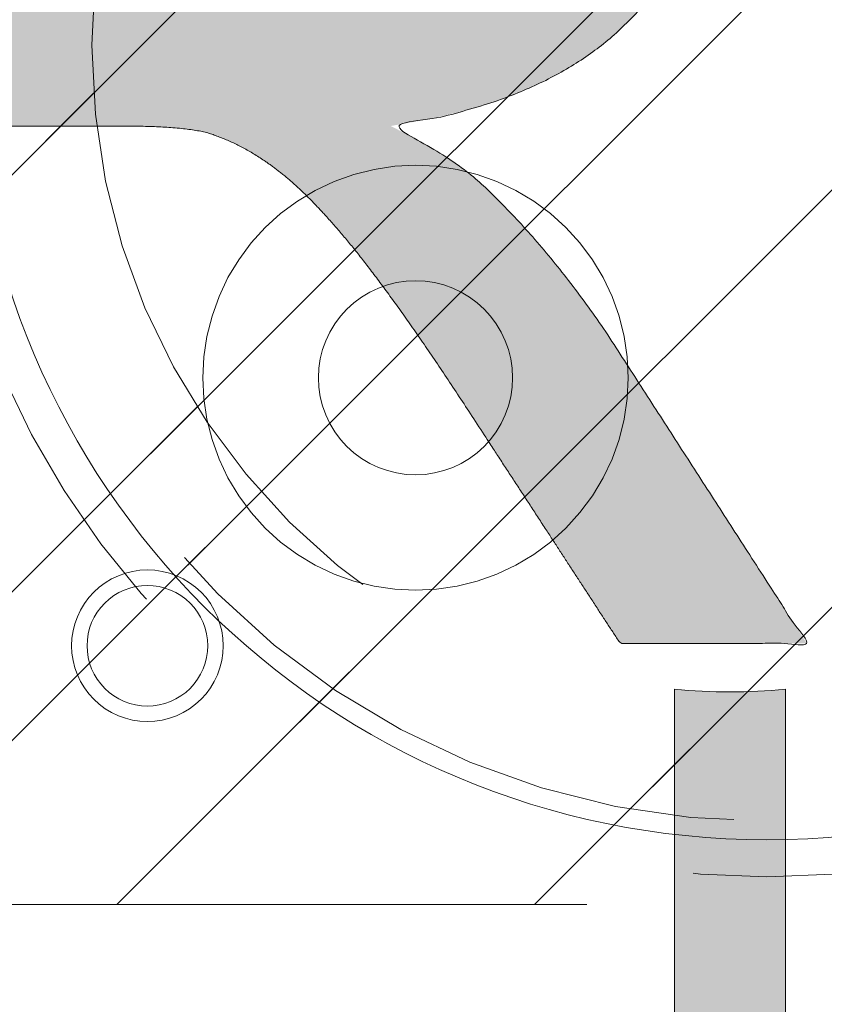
# Model space of a CAD drawing. Header units: inches. Extents: x -462 to -293, y -254 to -12.
# Tile 9 of 89: x -417.88 to -416.16, y -21 to -18.9. Entities that reach past the tile are written whole.
import ezdxf

# ---------------------------------------------------------------- set-up
doc = ezdxf.new("R2010")
doc.units = ezdxf.units.IN
doc.header["$LTSCALE"] = 32
doc.header["$MEASUREMENT"] = 0
doc.header["$PDMODE"] = 1
doc.header["$PDSIZE"] = -2
doc.linetypes.add('Dash Style-1', pattern=[0.083328, 0.041656, -0.041672])
for name, color, linetype, lineweight in [('Black', 7, 'Continuous', 18), ('DashLine', 7, 'Dash Style-1', 13), ('DashLineFill', 7, 'Dash Style-1', 13), ('Drawing', 7, 'Continuous', 18), ('Leg_Locator', 7, 'Continuous', 13), ('Metal-Black', 7, 'Continuous', 18), ('Metal-DeskStructure', 7, 'Continuous', 13), ('None', 7, 'Continuous', 18), ('SolidLine', 7, 'Continuous', 15), ('Wood_1-H', 7, 'Continuous', 13)]:
    doc.layers.add(name, color=color, linetype=linetype, lineweight=lineweight)
doc.layers.add('Metal-Leg', color=7, linetype='Continuous', lineweight=18, true_color=0x4c4c4c)
pattern_1 = [(45, (0, 0), (-1.61301565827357, 1.935715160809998), []), (45, (-1.0608, 1.0608), (-0.4723460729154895, 0.4167612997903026), [])]

# ---------------------------------------------------------------- blocks, each defined once
blk = doc.blocks.new('Group-31')
at = {"layer": 'Metal-DeskStructure', "color": 7, "flags": 128}
blk.add_lwpolyline([(0.8051100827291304, 0.3242076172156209), (0.6569804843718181, -0.1001143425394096), (0.9545622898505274, -0.1001143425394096)], close=True, dxfattribs=at)
at = {"layer": 'Metal-DeskStructure', "color": 7}
blk.add_open_spline([(1.174112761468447, -0.3918349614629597), (1.184693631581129, -0.4210075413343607), (1.168822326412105, -0.4369198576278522), (1.14501536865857, -0.439571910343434), (1.104014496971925, -0.439571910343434), (1.078886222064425, -0.4369198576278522), (1.066982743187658, -0.4329417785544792), (1.060369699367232, -0.4236595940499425), (1.057724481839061, -0.4170294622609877), (1.021353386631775, -0.3010040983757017), (0.9849822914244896, -0.1849787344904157), (0.807093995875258, -0.1849787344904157), (0.6292057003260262, -0.1849787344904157), (0.5941572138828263, -0.2996780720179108), (0.5591087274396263, -0.4143774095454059), (0.5564635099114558, -0.4210075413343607), (0.5498504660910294, -0.4302897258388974), (0.5379469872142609, -0.4369198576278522), (0.5141400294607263, -0.439571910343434), (0.477108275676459, -0.439571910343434), (0.4519787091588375, -0.4355938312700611), (0.4427204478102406, -0.4249856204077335), (0.4427204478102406, -0.4050952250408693), (0.4480108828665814, -0.3905089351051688), (0.5915119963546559, 0.0006630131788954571), (0.7350131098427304, 0.3918349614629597), (0.7376583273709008, 0.3971390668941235), (0.7469165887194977, 0.4037691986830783), (0.7627866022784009, 0.4077472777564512), (0.789238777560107, 0.4090720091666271), (0.8302396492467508, 0.4090720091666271), (0.8580131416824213, 0.4077472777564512), (0.8752070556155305, 0.4037691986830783), (0.8844653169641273, 0.3971390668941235), (0.8871105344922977, 0.3918349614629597), (1.030611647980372, 0), (1.174112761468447, -0.3918349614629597)], degree=2, knots=[0, 0, 0, 0.01595318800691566, 0.02392978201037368, 0.03190637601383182, 0.03938443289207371, 0.04686248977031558, 0.05434054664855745, 0.06181860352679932, 0.06181860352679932, 0.1891978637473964, 0.1891978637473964, 0.3755520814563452, 0.3755520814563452, 0.5011946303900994, 0.5011946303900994, 0.5086726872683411, 0.5161507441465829, 0.5236288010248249, 0.5311068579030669, 0.5385854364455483, 0.5460640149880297, 0.5535425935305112, 0.5610211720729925, 0.5610211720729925, 0.7618481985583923, 0.7618481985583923, 0.7647050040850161, 0.7675618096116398, 0.7704186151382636, 0.7732754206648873, 0.7763226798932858, 0.7793699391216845, 0.7824171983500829, 0.7854644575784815, 0.7854644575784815, 1, 1, 1], dxfattribs=at)
blk = doc.blocks.new('TL14_lower_leg (2D)')
at = {"layer": 'DashLine', "flags": 128}
for points in [[(-1.777195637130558e-14, 1.377952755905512), (0.1350629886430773, 1.371317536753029), (0.2688252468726, 1.351475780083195), (0.3999985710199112, 1.318618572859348), (0.5273196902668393, 1.27306234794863), (0.649562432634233, 1.215245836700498), (0.7655495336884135, 1.14572584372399), (0.8741639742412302, 1.065171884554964), (0.9743597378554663, 0.9743597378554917), (1.065171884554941, 0.8741639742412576), (1.14572584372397, 0.7655495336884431), (1.215245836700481, 0.6495624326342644), (1.273062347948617, 0.5273196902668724), (1.318618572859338, 0.3999985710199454), (1.351475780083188, 0.2688252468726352), (1.371317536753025, 0.1350629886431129), (1.377952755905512, 1.783045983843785e-14), (1.371317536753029, -0.1350629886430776), (1.351475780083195, -0.2688252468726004), (1.318618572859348, -0.3999985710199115), (1.27306234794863, -0.5273196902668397), (1.215245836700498, -0.6495624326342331), (1.145725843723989, -0.7655495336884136), (1.065171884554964, -0.8741639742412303), (0.9743597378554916, -0.9743597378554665), (0.8741639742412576, -1.065171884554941), (0.7655495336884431, -1.14572584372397), (0.6495624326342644, -1.215245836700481), (0.5273196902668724, -1.273062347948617), (0.3999985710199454, -1.318618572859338), (0.2688252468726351, -1.351475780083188), (0.135062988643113, -1.371317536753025), (1.777195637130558e-14, -1.377952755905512), (-0.1350629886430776, -1.371317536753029), (-0.2688252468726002, -1.351475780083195), (-0.3999985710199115, -1.318618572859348), (-0.5273196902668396, -1.27306234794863), (-0.6495624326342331, -1.215245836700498), (-0.7655495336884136, -1.14572584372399), (-0.8741639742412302, -1.065171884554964), (-0.9743597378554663, -0.9743597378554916), (-1.065171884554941, -0.8741639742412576), (-1.14572584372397, -0.7655495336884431), (-1.215245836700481, -0.6495624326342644), (-1.273062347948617, -0.5273196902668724), (-1.318618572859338, -0.3999985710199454), (-1.351475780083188, -0.2688252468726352), (-1.371317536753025, -0.1350629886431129), (-1.377952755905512, -1.783045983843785e-14), (-1.371317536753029, 0.1350629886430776), (-1.351475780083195, 0.2688252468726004), (-1.318618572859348, 0.3999985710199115), (-1.27306234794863, 0.5273196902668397), (-1.215245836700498, 0.6495624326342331), (-1.145725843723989, 0.7655495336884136), (-1.065171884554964, 0.8741639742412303), (-0.9743597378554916, 0.9743597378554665), (-0.8741639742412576, 1.065171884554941), (-0.7655495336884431, 1.14572584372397), (-0.6495624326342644, 1.215245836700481), (-0.5273196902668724, 1.273062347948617), (-0.3999985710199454, 1.318618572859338), (-0.2688252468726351, 1.351475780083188), (-0.135062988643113, 1.371317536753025)], [(0.7086614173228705, 0.8700787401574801), (0.7244830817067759, 0.8693014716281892), (0.7401523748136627, 0.8669771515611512), (0.7555183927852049, 0.8631281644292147), (0.7704331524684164, 0.8577915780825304), (0.784753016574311, 0.8510187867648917), (0.7983400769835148, 0.8428750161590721), (0.8110634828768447, 0.8334386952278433), (0.8228007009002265, 0.8228007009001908), (0.8334386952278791, 0.8110634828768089), (0.842875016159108, 0.7983400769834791), (0.8510187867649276, 0.7847530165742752), (0.8577915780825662, 0.7704331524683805), (0.8631281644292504, 0.7555183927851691), (0.866977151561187, 0.740152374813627), (0.8693014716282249, 0.72448308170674), (0.870078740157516, 0.7086614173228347), (0.8693014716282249, 0.6928397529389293), (0.866977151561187, 0.6771704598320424), (0.8631281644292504, 0.6618044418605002), (0.8577915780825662, 0.6468896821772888), (0.8510187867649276, 0.6325698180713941), (0.842875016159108, 0.6189827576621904), (0.8334386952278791, 0.6062593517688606), (0.8228007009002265, 0.5945221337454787), (0.8110634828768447, 0.5838841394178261), (0.7983400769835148, 0.5744478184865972), (0.784753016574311, 0.5663040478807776), (0.7704331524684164, 0.559531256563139), (0.7555183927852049, 0.5541946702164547), (0.7401523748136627, 0.5503456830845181), (0.7244830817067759, 0.5480213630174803), (0.7086614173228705, 0.5472440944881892), (0.6928397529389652, 0.5480213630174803), (0.6771704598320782, 0.5503456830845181), (0.6618044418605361, 0.5541946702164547), (0.6468896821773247, 0.559531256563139), (0.63256981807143, 0.5663040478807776), (0.6189827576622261, 0.5744478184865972), (0.6062593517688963, 0.5838841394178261), (0.5945221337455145, 0.5945221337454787), (0.5838841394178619, 0.6062593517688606), (0.5744478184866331, 0.6189827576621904), (0.5663040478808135, 0.6325698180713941), (0.5595312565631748, 0.6468896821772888), (0.5541946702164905, 0.6618044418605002), (0.5503456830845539, 0.6771704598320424), (0.548021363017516, 0.6928397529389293), (0.5472440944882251, 0.7086614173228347), (0.548021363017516, 0.72448308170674), (0.5503456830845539, 0.740152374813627), (0.5541946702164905, 0.7555183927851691), (0.5595312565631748, 0.7704331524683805), (0.5663040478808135, 0.7847530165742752), (0.5744478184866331, 0.7983400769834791), (0.5838841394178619, 0.8110634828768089), (0.5945221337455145, 0.8228007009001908), (0.6062593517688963, 0.8334386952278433), (0.6189827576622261, 0.8428750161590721), (0.63256981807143, 0.8510187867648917), (0.6468896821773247, 0.8577915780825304), (0.6618044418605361, 0.8631281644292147), (0.6771704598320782, 0.8669771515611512), (0.6928397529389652, 0.8693014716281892)]]:
    blk.add_lwpolyline(points, close=True, dxfattribs=at)
at = {"layer": 'DashLine', "linetype": 'Continuous', "lineweight": 5}
blk.add_point((0, 0), dxfattribs=at)
at = {"layer": 'Metal-DeskStructure', "color": 7}
blk.add_blockref('Group-31', (0, 0), dxfattribs=at)
blk = doc.blocks.new('Group-38')
at = {"layer": 'DashLine'}
for p, q in [((0.0001991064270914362, 6.220472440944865), (0.0001991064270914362, 6.456692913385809)), ((-0.117911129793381, 6.102362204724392), (-0.3541316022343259, 6.102362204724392)), ((0.1183093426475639, 6.102362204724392), (0.3545298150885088, 6.102362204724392)), ((0.0001991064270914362, 5.984251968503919), (0.0001991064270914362, 5.748031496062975))]:
    blk.add_line(p, q, dxfattribs=at)
at = {"layer": 'DashLine', "flags": 128}
blk.add_lwpolyline([(-0.2557064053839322, 6.10236220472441), (-0.254474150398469, 6.127445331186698), (-0.2507892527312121, 6.152286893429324), (-0.2446871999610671, 6.17664765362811), (-0.2362267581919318, 6.200293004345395), (-0.2254894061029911, 6.22299522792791), (-0.2125785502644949, 6.244535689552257), (-0.1976185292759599, 6.264706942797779), (-0.180753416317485, 6.283314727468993), (-0.1621456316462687, 6.300179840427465), (-0.1419743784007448, 6.315139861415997), (-0.1204339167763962, 6.328050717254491), (-0.09773169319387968, 6.338788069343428), (-0.07408634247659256, 6.347248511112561), (-0.04972558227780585, 6.353350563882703), (-0.02488402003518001, 6.357035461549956), (0.0001991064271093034, 6.358267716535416), (0.02528223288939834, 6.357035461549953), (0.05012379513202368, 6.353350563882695), (0.07448455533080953, 6.34724851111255), (0.09812990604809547, 6.338788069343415), (0.1208321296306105, 6.328050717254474), (0.1423725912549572, 6.315139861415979), (0.1625438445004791, 6.300179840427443), (0.181151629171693, 6.283314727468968), (0.1980167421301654, 6.264706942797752), (0.2129767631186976, 6.244535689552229), (0.2258876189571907, 6.222995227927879), (0.2366249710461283, 6.200293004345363), (0.2450854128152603, 6.176647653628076), (0.2511874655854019, 6.152286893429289), (0.2548723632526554, 6.127445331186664), (0.2561046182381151, 6.102362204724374), (0.2548723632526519, 6.077279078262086), (0.251187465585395, 6.05243751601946), (0.24508541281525, 6.028076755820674), (0.2366249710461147, 6.004431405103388), (0.2258876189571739, 5.981729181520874), (0.2129767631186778, 5.960188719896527), (0.1980167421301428, 5.940017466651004), (0.1811516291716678, 5.921409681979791), (0.1625438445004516, 5.904544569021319), (0.1423725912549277, 5.889584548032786), (0.1208321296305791, 5.876673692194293), (0.09812990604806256, 5.865936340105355), (0.07448455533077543, 5.857475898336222), (0.05012379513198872, 5.851373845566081), (0.02528223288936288, 5.847688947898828), (0.0001991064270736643, 5.846456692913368), (-0.02488402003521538, 5.847688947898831), (-0.04972558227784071, 5.851373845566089), (-0.07408634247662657, 5.857475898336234), (-0.09773169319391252, 5.865936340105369), (-0.1204339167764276, 5.876673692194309), (-0.1419743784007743, 5.889584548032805), (-0.1621456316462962, 5.904544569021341), (-0.1807534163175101, 5.921409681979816), (-0.1976185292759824, 5.940017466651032), (-0.2125785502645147, 5.960188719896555), (-0.2254894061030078, 5.981729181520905), (-0.2362267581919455, 6.00443140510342), (-0.2446871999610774, 6.028076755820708), (-0.250789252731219, 6.052437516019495), (-0.2544741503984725, 6.07727907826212)], close=True, dxfattribs=at)
blk = doc.blocks.new('1BRPT9-Bracket (2D)')
at = {"layer": 'DashLineFill', "linetype": 'Continuous', "lineweight": 13}
h = blk.add_hatch(dxfattribs=at)
h.set_pattern_fill('Steel', color=253, style=0, pattern_type=2)
h.set_pattern_definition(pattern_1)
edge = h.paths.add_edge_path()
edge.add_arc((1.677931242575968, -8.488188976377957), 0.2519685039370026, 269.999999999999, 360.0000000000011)
edge.add_line((1.929899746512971, -8.488188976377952), (1.929899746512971, -7.480314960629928))
edge.add_line((1.929899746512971, -7.480314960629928), (2.323600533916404, -7.480314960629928))
edge.add_line((2.323600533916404, -7.480314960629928), (2.323600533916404, 7.461135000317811))
edge.add_line((2.323600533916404, 7.461135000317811), (1.929899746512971, 7.480314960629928))
edge.add_line((1.929899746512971, 7.480314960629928), (1.929899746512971, 8.488188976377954))
edge.add_arc((1.677931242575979, 8.488188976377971), 0.2519685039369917, 359.999999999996, 450.0000000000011)
edge.add_line((1.677931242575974, 8.740157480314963), (-2.32206875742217, 8.740157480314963))
edge.add_line((-2.32206875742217, 8.740157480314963), (-2.32206875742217, -8.74015748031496))
edge.add_line((-2.32206875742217, -8.74015748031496), (1.677931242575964, -8.74015748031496))
at = {"layer": 'DashLineFill', "linetype": 'Continuous', "lineweight": 5}
blk.add_point((0.0001991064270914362, 6.102362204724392), dxfattribs=at)
at = {"layer": 'Metal-DeskStructure', "color": 7}
blk.add_blockref('Group-38', (0, 0), dxfattribs=at)
blk = doc.blocks.new('Group-52')
at = {"layer": 'DashLineFill', "linetype": 'Continuous', "lineweight": 13}
h = blk.add_hatch(dxfattribs=at)
h.set_pattern_fill('Steel', color=253, style=0, pattern_type=2)
h.set_pattern_definition(pattern_1)
h.paths.add_polyline_path([(-2.066929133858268, 1.397637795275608), (2.066929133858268, 1.397637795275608), (2.066929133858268, 0.1377952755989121), (2.106299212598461, 0.1377952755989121), (2.106299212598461, -0.1377952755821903), (2.066929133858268, -0.1377952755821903), (2.066929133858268, -5.275590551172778), (2.106299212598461, -5.275590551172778), (2.106299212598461, -5.55118110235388), (2.066929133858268, -5.55118110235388), (2.066929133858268, -5.82677165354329), (-2.066929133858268, -5.82677165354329), (-2.066929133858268, -5.55118110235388), (-2.106299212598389, -5.55118110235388), (-2.106299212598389, -5.275590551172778), (-2.066929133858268, -5.275590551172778), (-2.066929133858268, -0.1377952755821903), (-2.106299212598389, -0.1377952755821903), (-2.106299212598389, 0.1377952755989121), (-2.066929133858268, 0.1377952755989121)])
at = {"layer": 'SolidLine', "linetype": 'Continuous', "lineweight": 5}
blk.add_point((0, 0), dxfattribs=at)
blk = doc.blocks.new('TL14_upper_leg (2D)')
at = {"layer": 'DashLine', "flags": 128}
blk.add_lwpolyline([(0, 1.22047244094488), (0.1196272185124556, 1.214595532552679), (0.2381023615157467, 1.197021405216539), (0.3542844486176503, 1.167919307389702), (0.4670545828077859, 1.127569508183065), (0.5753267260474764, 1.076360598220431), (0.6780581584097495, 1.01478574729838), (0.7742595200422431, 0.9434379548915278), (0.8630043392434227, 0.8630043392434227), (0.9434379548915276, 0.7742595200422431), (1.01478574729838, 0.6780581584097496), (1.076360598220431, 0.5753267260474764), (1.127569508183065, 0.467054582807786), (1.167919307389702, 0.3542844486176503), (1.197021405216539, 0.2381023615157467), (1.214595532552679, 0.1196272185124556), (1.22047244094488, 7.47323834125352e-17), (1.214595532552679, -0.1196272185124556), (1.197021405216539, -0.2381023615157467), (1.167919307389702, -0.3542844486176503), (1.127569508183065, -0.467054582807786), (1.076360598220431, -0.5753267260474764), (1.01478574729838, -0.6780581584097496), (0.9434379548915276, -0.7742595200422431), (0.8630043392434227, -0.8630043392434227), (0.7742595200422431, -0.9434379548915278), (0.6780581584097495, -1.01478574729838), (0.5753267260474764, -1.076360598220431), (0.4670545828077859, -1.127569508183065), (0.3542844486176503, -1.167919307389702), (0.2381023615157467, -1.197021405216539), (0.1196272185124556, -1.214595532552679), (0, -1.22047244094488), (-0.1196272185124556, -1.214595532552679), (-0.2381023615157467, -1.197021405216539), (-0.3542844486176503, -1.167919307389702), (-0.4670545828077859, -1.127569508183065), (-0.5753267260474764, -1.076360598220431), (-0.6780581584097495, -1.01478574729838), (-0.7742595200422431, -0.9434379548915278), (-0.8630043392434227, -0.8630043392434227), (-0.9434379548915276, -0.7742595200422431), (-1.01478574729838, -0.6780581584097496), (-1.076360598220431, -0.5753267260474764), (-1.127569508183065, -0.467054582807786), (-1.167919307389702, -0.3542844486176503), (-1.197021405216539, -0.2381023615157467), (-1.214595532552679, -0.1196272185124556), (-1.22047244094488, 7.47323834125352e-17), (-1.214595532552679, 0.1196272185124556), (-1.197021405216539, 0.2381023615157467), (-1.167919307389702, 0.3542844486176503), (-1.127569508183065, 0.467054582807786), (-1.076360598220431, 0.5753267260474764), (-1.01478574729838, 0.6780581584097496), (-0.9434379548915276, 0.7742595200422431), (-0.8630043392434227, 0.8630043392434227), (-0.7742595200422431, 0.9434379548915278), (-0.6780581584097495, 1.01478574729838), (-0.5753267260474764, 1.076360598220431), (-0.4670545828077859, 1.127569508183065), (-0.3542844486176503, 1.167919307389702), (-0.2381023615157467, 1.197021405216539), (-0.1196272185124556, 1.214595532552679)], close=True, dxfattribs=at)
at = {"layer": 'Metal-Leg', "linetype": 'Continuous', "lineweight": 5}
for p in [(0, 7.161375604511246e-14), (0, 0)]:
    blk.add_point(p, dxfattribs=at)
at = {"layer": 'DashLine', "color": 7}
blk.add_blockref('Group-52', (0, 0), dxfattribs=at)
blk = doc.blocks.new('Group-54')
at = {"layer": 'Metal-DeskStructure', "linetype": 'Continuous', "lineweight": 0, "true_color": 0xff0000}
h = blk.add_hatch(color=1, dxfattribs=at)
h.paths.add_polyline_path([(-2.021668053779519, -1.274606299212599), (-2.021668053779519, 1.274606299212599), (-0.9063873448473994, 1.274606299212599), (-0.825984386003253, 1.273487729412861), (-0.7505603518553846, 1.270132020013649), (-0.6801152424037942, 1.264539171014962), (-0.6146490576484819, 1.256709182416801), (-0.5541617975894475, 1.246642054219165), (-0.4986534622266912, 1.234337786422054), (-0.4481240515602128, 1.219796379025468), (-0.4025735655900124, 1.203017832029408), (-0.3605890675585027, 1.18341340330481), (-0.3207576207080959, 1.160394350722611), (-0.2830792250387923, 1.133960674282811), (-0.2475538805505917, 1.10411237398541), (-0.2141815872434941, 1.070849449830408), (-0.1829623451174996, 1.034171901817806), (-0.1538961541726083, 0.9940797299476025), (-0.1269830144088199, 0.9505729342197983), (-0.1027611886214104, 0.9047532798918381), (-0.08176893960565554, 0.8577225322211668), (-0.06400626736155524, 0.8094806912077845), (-0.04947317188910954, 0.7600277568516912), (-0.03816965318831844, 0.7093637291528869), (-0.03009571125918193, 0.6574886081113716), (-0.02525134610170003, 0.604402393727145), (-0.02363655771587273, 0.5501050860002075), (-0.02630264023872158, 0.4809719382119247), (-0.03430088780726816, 0.4145973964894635), (-0.04763130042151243, 0.3509814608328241), (-0.06629387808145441, 0.2901241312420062), (-0.09028862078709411, 0.23202540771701), (-0.1196155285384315, 0.1766852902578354), (-0.1542746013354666, 0.1241037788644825), (-0.1942658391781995, 0.0742808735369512), (-0.2398415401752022, 0.02804076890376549), (-0.2912540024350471, -0.01379234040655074), (-0.3485032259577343, -0.05121845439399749), (-0.4115892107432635, -0.08423757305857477), (-0.4805119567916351, -0.1128496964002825), (-0.5552714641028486, -0.1370548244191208), (-0.6358677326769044, -0.1568529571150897), (-0.7223007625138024, -0.172244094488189), (-0.6914852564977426, -0.1878368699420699), (-0.6625536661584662, -0.2033960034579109), (-0.6355059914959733, -0.2189214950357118), (-0.6103422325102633, -0.2344133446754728), (-0.5870623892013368, -0.2498715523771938), (-0.5656664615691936, -0.2652961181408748), (-0.5461544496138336, -0.2806870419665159), (-0.528526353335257, -0.2960443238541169), (-0.4937411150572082, -0.3297530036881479), (-0.4593595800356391, -0.3652110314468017), (-0.4253817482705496, -0.4024184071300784), (-0.3918076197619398, -0.4413751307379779), (-0.3586371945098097, -0.4820812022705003), (-0.3258704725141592, -0.5245366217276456), (-0.2935074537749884, -0.5687413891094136), (-0.2615481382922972, -0.6146955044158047), (0.1636796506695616, -1.274606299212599), (-0.2335580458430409, -1.274606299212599), (-0.5618991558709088, -0.7707919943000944), (-0.5969114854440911, -0.7177646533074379), (-0.6303594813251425, -0.667950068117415), (-0.6622431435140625, -0.6213482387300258), (-0.6925624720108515, -0.57795916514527), (-0.7213174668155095, -0.5377828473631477), (-0.7485081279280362, -0.5008192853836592), (-0.7741344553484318, -0.4670684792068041), (-0.7981964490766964, -0.4365304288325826), (-0.8211735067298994, -0.408532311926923), (-0.8435450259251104, -0.3824013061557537), (-0.8653110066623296, -0.3581374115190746), (-0.8864714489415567, -0.3357406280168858), (-0.907026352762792, -0.3152109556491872), (-0.9269757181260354, -0.2965483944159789), (-0.9463195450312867, -0.2797529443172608), (-0.9650578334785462, -0.264824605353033), (-0.9835185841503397, -0.2513512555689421), (-1.002029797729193, -0.2389207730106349), (-1.020591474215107, -0.2275331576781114), (-1.03920361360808, -0.2171884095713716), (-1.057866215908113, -0.2078865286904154), (-1.076579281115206, -0.1996275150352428), (-1.09534280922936, -0.192411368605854), (-1.114156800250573, -0.1862380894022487), (-1.129261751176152, -0.182958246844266), (-1.146587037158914, -0.1801157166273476), (-1.166132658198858, -0.1777104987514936), (-1.187898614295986, -0.1757425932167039), (-1.211884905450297, -0.1742120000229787), (-1.238091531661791, -0.1731187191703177), (-1.266518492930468, -0.1724627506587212), (-1.297165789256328, -0.172244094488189), (-1.677179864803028, -0.172244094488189), (-1.677179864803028, -1.274606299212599)])
h.paths.add_polyline_path([(-1.677179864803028, 0.1033464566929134), (-0.9720553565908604, 0.1033464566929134), (-0.9173711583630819, 0.1041370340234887), (-0.8658156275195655, 0.1065087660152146), (-0.8173887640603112, 0.1104616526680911), (-0.7720905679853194, 0.1159956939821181), (-0.7299210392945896, 0.1231108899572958), (-0.6908801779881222, 0.131807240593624), (-0.654967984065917, 0.1420847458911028), (-0.6221844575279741, 0.1539434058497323), (-0.591907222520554, 0.1675514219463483), (-0.5635139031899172, 0.183076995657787), (-0.5370044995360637, 0.2005201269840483), (-0.5123790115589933, 0.2198808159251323), (-0.4896374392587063, 0.2411590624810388), (-0.4687797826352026, 0.2643548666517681), (-0.4498060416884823, 0.2894682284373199), (-0.4327162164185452, 0.3164991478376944), (-0.4175775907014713, 0.3447916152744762), (-0.4044574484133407, 0.3736896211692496), (-0.3933557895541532, 0.4031931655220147), (-0.3842726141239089, 0.4333022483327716), (-0.3772079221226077, 0.4640168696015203), (-0.3721617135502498, 0.4953370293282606), (-0.369133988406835, 0.5272627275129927), (-0.3681247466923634, 0.5597939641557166), (-0.3700927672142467, 0.6066395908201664), (-0.3759968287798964, 0.6513658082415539), (-0.3858369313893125, 0.693972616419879), (-0.399613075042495, 0.7344600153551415), (-0.417325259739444, 0.7728280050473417), (-0.4389734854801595, 0.8090765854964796), (-0.4645577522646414, 0.8432057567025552), (-0.4940780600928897, 0.8752155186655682), (-0.5278540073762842, 0.9042311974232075), (-0.5662051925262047, 0.9293781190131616), (-0.609131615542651, 0.9506562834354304), (-0.6566332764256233, 0.9680656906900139), (-0.7087101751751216, 0.9816063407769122), (-0.7653623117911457, 0.9912782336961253), (-0.8265896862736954, 0.9970813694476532), (-0.8923922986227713, 0.9990157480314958), (-1.677179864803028, 0.9990157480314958)])
at = {"layer": 'Metal-DeskStructure', "color": 7}
blk.add_open_spline([(-2.021668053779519, -1.274606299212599), (-2.021668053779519, 0), (-2.021668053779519, 1.274606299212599), (-1.464027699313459, 1.274606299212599), (-0.5748176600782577, 1.274606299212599), (-0.2303294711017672, 1.131429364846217), (-0.02363655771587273, 0.7697165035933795), (-0.02363655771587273, 0.2680552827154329), (-0.3648951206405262, -0.1194935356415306), (-0.7223007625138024, -0.172244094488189), (-0.595270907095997, -0.2346824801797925), (-0.528526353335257, -0.2960443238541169), (-0.3885779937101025, -0.4273803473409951), (-0.2615481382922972, -0.6146955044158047), (-0.04893424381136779, -0.9446509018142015), (0.1636796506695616, -1.274606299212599), (-0.03493919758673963, -1.274606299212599), (-0.2335580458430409, -1.274606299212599), (-0.397728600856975, -1.022699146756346), (-0.561899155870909, -0.7707919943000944), (-0.7050771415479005, -0.5522571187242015), (-0.8913157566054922, -0.3208037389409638), (-1.0387999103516, -0.2088454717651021), (-1.114156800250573, -0.1862380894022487), (-1.170135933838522, -0.172244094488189), (-1.487172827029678, -0.172244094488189), (-1.677179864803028, -0.172244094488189), (-1.677179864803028, -0.7234251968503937), (-1.677179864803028, -1.274606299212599), (-1.849423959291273, -1.274606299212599), (-2.021668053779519, -1.274606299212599)], degree=2, knots=[0, 0, 0, 0.1376097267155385, 0.1376097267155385, 0.1978139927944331, 0.2336110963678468, 0.2694081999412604, 0.305205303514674, 0.3511799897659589, 0.3971546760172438, 0.3971546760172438, 0.415167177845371, 0.415167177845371, 0.4532969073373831, 0.4532969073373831, 0.5194264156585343, 0.5194264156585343, 0.5528882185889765, 0.5528882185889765, 0.6035447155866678, 0.6035447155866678, 0.6475600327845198, 0.6915753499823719, 0.735590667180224, 0.735590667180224, 0.7678723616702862, 0.8161582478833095, 0.8161582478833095, 0.95622815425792, 0.95622815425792, 1, 1, 1], dxfattribs=at)
blk = doc.blocks.new('SlateLegLocator-R3')
at = {"color": 255, "linetype": 'Dash Style-1', "lineweight": 5}
blk.add_wipeout([(-2.106299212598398, 1.3779527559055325), (2.1062992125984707, 1.3779527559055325), (2.1062992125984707, -5.807086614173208), (-2.106299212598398, -5.807086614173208)], dxfattribs=at).dxf.layer = 'Black'
at = {"layer": 'Leg_Locator', "linetype": 'Continuous', "lineweight": 0, "true_color": 0xff0000}
h = blk.add_hatch(color=1, dxfattribs=at)
edge = h.paths.add_edge_path()
edge.add_line((3.580687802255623e-14, -5.0275590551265), (-0.4794678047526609, -3.866141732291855))
edge.add_line((-0.4794678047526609, -3.866141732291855), (-0.1181102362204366, -3.866141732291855))
edge.add_line((-0.1181102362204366, -3.866141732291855), (-0.1181102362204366, -1.37222430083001))
edge.add_arc((3.581857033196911e-14, -0.1574803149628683), 1.220472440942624, 264.4465558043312, 275.5534441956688)
edge.add_line((0.1181102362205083, -1.37222430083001), (0.1181102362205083, -3.866141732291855))
edge.add_line((0.1181102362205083, -3.866141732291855), (0.4794678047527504, -3.866141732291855))
edge.add_line((0.4794678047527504, -3.866141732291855), (3.58046925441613e-14, -5.0275590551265))
at = {"layer": 'Black', "linetype": 'Continuous', "lineweight": 5}
blk.add_point((-8.951719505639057e-15, 0), dxfattribs=at)
at = {"layer": 'Leg_Locator', "flags": 128}
blk.add_lwpolyline([(3.580687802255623e-14, -5.0275590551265), (-0.4794678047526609, -3.866141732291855), (-0.1181102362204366, -3.866141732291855), (-0.1181102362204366, -1.37222430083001, 0.04850091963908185), (0.1181102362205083, -1.37222430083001), (0.1181102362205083, -3.866141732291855), (0.4794678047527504, -3.866141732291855)], format="xyb", close=True, dxfattribs=at)
at = {"layer": 'Metal-DeskStructure', "color": 7}
blk.add_blockref('Group-54', (0, 0), dxfattribs=at)
blk = doc.blocks.new('ReturnEnd-R3 (2D)')
at = {"layer": 'Metal-Black', "color": 7}
blk.add_blockref('1BRPT9-Bracket (2D)', (-0.0001991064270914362, -6.10236220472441), dxfattribs=at)
at = {"layer": 'Metal-Leg', "color": 7}
blk.add_blockref('TL14_upper_leg (2D)', (0, 0), dxfattribs=at)
at = {"layer": 'Metal-DeskStructure', "color": 7}
blk.add_blockref('SlateLegLocator-R3', (0, 0), dxfattribs=at)
blk = doc.blocks.new('Group-66')
at = {"layer": 'SolidLine', "color": 7, "rotation": 180}
blk.add_blockref('TL14_lower_leg (2D)', (-68.97637795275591, -5.31496062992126), dxfattribs=at)
at = {"layer": 'SolidLine', "color": 7}
blk.add_blockref('ReturnEnd-R3 (2D)', (-68.97637795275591, -5.31496062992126), dxfattribs=at)
blk = doc.blocks.new('SL Runoff Utility L Desk2 (2D)')
at = {"layer": 'None'}
blk.add_blockref('Group-66', (0, 0), dxfattribs=at)
at = {"layer": 'Drawing', "color": 0, "flags": 1}
for tag in ['Tag', 'Catalog', 'Option1', 'Option2', 'Option3', 'Option4', 'Option5', 'Option6', 'Option7', 'Option8', 'Option9', 'Option10', 'Option11', 'Option12', 'Custom', 'FinishGroup', 'Discount', 'Item2', 'Item3', 'Item6', 'Item9', 'Item10', 'Item12', 'Item13', 'Item16', 'Item19', 'Item20', 'Item21', 'Item22', 'Item23', 'Item24', 'Item25', 'Item8', 'Item18', 'Item1', 'Item4', 'Item5', 'Item7', 'Item11', 'Item14', 'Item15', 'Item17']:
    blk.add_attdef(tag, (-64.77952755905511, -74.68547244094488), '', height=0.007086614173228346, dxfattribs=at)
blk = doc.blocks.new('1BRPFX-Ped_Plate (2D)')
at = {"layer": 'DashLineFill', "linetype": 'Continuous', "lineweight": 13}
h = blk.add_hatch(dxfattribs=at)
h.set_pattern_fill('Steel', color=253, style=0, pattern_type=2)
h.set_pattern_definition(pattern_1)
edge = h.paths.add_edge_path()
edge.add_arc((-4.145669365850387, -1.704724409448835), 0.125984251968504, 180, 270.0000000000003)
edge.add_line((-4.145669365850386, -1.830708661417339), (4.145669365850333, -1.830708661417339))
edge.add_arc((4.145669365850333, -1.704724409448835), 0.125984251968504, 270.0000000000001, 360)
edge.add_line((4.271653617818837, -1.704724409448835), (4.271653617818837, 1.704724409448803))
edge.add_arc((4.145669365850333, 1.704724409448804), 0.1259842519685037, 359.9999999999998, 450.0000000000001)
edge.add_line((4.145669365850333, 1.830708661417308), (-4.145669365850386, 1.830708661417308))
edge.add_arc((-4.145669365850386, 1.704724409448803), 0.1259842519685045, 89.99999999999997, 179.9999999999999)
edge.add_line((-4.271653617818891, 1.704724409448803), (-4.271653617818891, -1.704724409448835))
at = {"layer": 'DashLineFill', "flags": 128}
blk.add_lwpolyline([(-4.271653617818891, -1.704724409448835, 0.4142135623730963), (-4.145669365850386, -1.830708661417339), (4.145669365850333, -1.830708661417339, 0.4142135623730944), (4.271653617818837, -1.704724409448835), (4.271653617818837, 1.704724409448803, 0.4142135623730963), (4.145669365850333, 1.830708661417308), (-4.145669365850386, 1.830708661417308, 0.4142135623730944), (-4.271653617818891, 1.704724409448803)], format="xyb", close=True, dxfattribs=at)
at = {"layer": 'DashLineFill', "linetype": 'Continuous', "lineweight": 5}
blk.add_point((1.510602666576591e-14, 2.154007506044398e-14), dxfattribs=at)
at = {"layer": 'SolidLine', "flags": 128}
for points in [[(-0.7086614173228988, -0.255905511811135), (-0.66428357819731, -0.2580856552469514), (-0.6203331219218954, -0.2646050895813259), (-0.5772333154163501, -0.2754010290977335), (-0.5353992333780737, -0.2903695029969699), (-0.4952337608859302, -0.3093663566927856), (-0.4571237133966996, -0.332208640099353), (-0.4214361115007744, -0.358676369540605), (-0.3885146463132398, -0.3885146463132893), (-0.3586763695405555, -0.4214361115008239), (-0.3322086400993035, -0.4571237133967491), (-0.309366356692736, -0.4952337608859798), (-0.2903695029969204, -0.5353992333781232), (-0.2754010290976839, -0.5772333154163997), (-0.2646050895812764, -0.6203331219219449), (-0.2580856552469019, -0.6642835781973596), (-0.2559055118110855, -0.7086614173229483), (-0.2580856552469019, -0.7530392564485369), (-0.2646050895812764, -0.7969897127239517), (-0.2754010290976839, -0.8400895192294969), (-0.2903695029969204, -0.8819236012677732), (-0.309366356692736, -0.9220890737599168), (-0.3322086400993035, -0.9601991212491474), (-0.3586763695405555, -0.9958867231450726), (-0.3885146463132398, -1.028808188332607), (-0.4214361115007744, -1.058646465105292), (-0.4571237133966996, -1.085114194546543), (-0.4952337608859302, -1.107956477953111), (-0.5353992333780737, -1.126953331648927), (-0.5772333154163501, -1.141921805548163), (-0.6203331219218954, -1.15271774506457), (-0.66428357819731, -1.159237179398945), (-0.7086614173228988, -1.161417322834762), (-0.7530392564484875, -1.159237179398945), (-0.7969897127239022, -1.15271774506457), (-0.8400895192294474, -1.141921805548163), (-0.8819236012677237, -1.126953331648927), (-0.9220890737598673, -1.107956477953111), (-0.9601991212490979, -1.085114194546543), (-0.9958867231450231, -1.058646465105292), (-1.028808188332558, -1.028808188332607), (-1.058646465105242, -0.9958867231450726), (-1.085114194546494, -0.9601991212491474), (-1.107956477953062, -0.9220890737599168), (-1.126953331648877, -0.8819236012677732), (-1.141921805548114, -0.8400895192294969), (-1.152717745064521, -0.7969897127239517), (-1.159237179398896, -0.7530392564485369), (-1.161417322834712, -0.7086614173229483), (-1.159237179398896, -0.6642835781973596), (-1.152717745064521, -0.6203331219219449), (-1.141921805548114, -0.5772333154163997), (-1.126953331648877, -0.5353992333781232), (-1.107956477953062, -0.4952337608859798), (-1.085114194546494, -0.4571237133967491), (-1.058646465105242, -0.4214361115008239), (-1.028808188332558, -0.3885146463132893), (-0.9958867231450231, -0.358676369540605), (-0.9601991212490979, -0.332208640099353), (-0.9220890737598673, -0.3093663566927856), (-0.8819236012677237, -0.2903695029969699), (-0.8400895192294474, -0.2754010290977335), (-0.7969897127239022, -0.2646050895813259), (-0.7530392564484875, -0.2580856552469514)], [(-1.279527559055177, -1.151027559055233), (-1.266932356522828, -1.151646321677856), (-1.254458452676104, -1.153496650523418), (-1.242225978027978, -1.156560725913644), (-1.230352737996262, -1.160809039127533), (-1.218953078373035, -1.16620067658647), (-1.208136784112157, -1.172683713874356), (-1.198008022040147, -1.180195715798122), (-1.188664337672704, -1.188664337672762), (-1.180195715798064, -1.198008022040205), (-1.172683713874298, -1.208136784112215), (-1.166200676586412, -1.218953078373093), (-1.160809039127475, -1.23035273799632), (-1.156560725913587, -1.242225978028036), (-1.15349665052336, -1.254458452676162), (-1.151646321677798, -1.266932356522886), (-1.151027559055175, -1.279527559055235), (-1.151646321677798, -1.292122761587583), (-1.15349665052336, -1.304596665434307), (-1.156560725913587, -1.316829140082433), (-1.160809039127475, -1.328702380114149), (-1.166200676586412, -1.340102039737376), (-1.172683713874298, -1.350918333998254), (-1.180195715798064, -1.361047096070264), (-1.188664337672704, -1.370390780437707), (-1.198008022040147, -1.378859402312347), (-1.208136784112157, -1.386371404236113), (-1.218953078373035, -1.392854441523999), (-1.230352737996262, -1.398246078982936), (-1.242225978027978, -1.402494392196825), (-1.254458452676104, -1.405558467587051), (-1.266932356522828, -1.407408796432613), (-1.279527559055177, -1.408027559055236), (-1.292122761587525, -1.407408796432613), (-1.304596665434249, -1.405558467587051), (-1.316829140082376, -1.402494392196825), (-1.328702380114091, -1.398246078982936), (-1.340102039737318, -1.392854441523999), (-1.350918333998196, -1.386371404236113), (-1.361047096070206, -1.378859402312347), (-1.370390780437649, -1.370390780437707), (-1.37885940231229, -1.361047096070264), (-1.386371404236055, -1.350918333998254), (-1.392854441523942, -1.340102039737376), (-1.398246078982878, -1.328702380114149), (-1.402494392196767, -1.316829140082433), (-1.405558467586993, -1.304596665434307), (-1.407408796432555, -1.292122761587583), (-1.408027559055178, -1.279527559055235), (-1.407408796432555, -1.266932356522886), (-1.405558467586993, -1.254458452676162), (-1.402494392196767, -1.242225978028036), (-1.398246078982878, -1.23035273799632), (-1.392854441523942, -1.218953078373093), (-1.386371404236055, -1.208136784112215), (-1.37885940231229, -1.198008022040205), (-1.370390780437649, -1.188664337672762), (-1.361047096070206, -1.180195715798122), (-1.350918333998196, -1.172683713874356), (-1.340102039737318, -1.16620067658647), (-1.328702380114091, -1.160809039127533), (-1.316829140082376, -1.156560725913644), (-1.304596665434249, -1.153496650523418), (-1.292122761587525, -1.151646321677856)]]:
    blk.add_lwpolyline(points, close=True, dxfattribs=at)
blk = doc.blocks.new('1BRPFY-Leg_Plate (2D)')
at = {"layer": 'DashLineFill', "linetype": 'Continuous', "lineweight": 13}
h = blk.add_hatch(dxfattribs=at)
h.set_pattern_fill('Steel', color=253, style=0, pattern_type=2)
h.set_pattern_definition(pattern_1)
edge = h.paths.add_edge_path()
edge.add_arc((-1.704724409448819, -1.704724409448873), 0.125984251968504, 179.9999999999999, 269.9999999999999)
edge.add_line((-1.704724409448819, -1.830708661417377), (1.704724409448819, -1.830708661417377))
edge.add_arc((1.704724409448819, -1.704724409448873), 0.125984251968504, 270.0000000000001, 360.0000000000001)
edge.add_line((1.830708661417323, -1.704724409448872), (1.830708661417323, 1.704724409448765))
edge.add_arc((1.704724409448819, 1.704724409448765), 0.1259842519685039, 0, 90)
edge.add_line((1.704724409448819, 1.830708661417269), (-1.704724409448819, 1.830708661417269))
edge.add_arc((-1.704724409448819, 1.704724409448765), 0.1259842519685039, 90, 180)
edge.add_line((-1.830708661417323, 1.704724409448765), (-1.830708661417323, -1.704724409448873))
at = {"layer": 'DashLineFill', "flags": 128}
blk.add_lwpolyline([(-1.830708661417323, -1.704724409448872, 0.414213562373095), (-1.704724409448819, -1.830708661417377), (1.704724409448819, -1.830708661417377, 0.414213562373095), (1.830708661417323, -1.704724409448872), (1.830708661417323, 1.704724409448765, 0.414213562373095), (1.704724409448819, 1.830708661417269), (-1.704724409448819, 1.830708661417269, 0.414213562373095), (-1.830708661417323, 1.704724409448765)], format="xyb", close=True, dxfattribs=at)
at = {"layer": 'SolidLine', "flags": 128}
for points in [[(-0.7086614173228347, -0.5019685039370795), (-0.6884019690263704, -0.5029637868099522), (-0.668337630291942, -0.5059400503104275), (-0.6486616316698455, -0.5108686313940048), (-0.6295634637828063, -0.5177020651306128), (-0.6112270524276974, -0.5263745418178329), (-0.5938289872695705, -0.5368025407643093), (-0.5775368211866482, -0.5488856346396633), (-0.5625074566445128, -0.5625074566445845), (-0.5488856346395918, -0.5775368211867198), (-0.5368025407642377, -0.5938289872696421), (-0.5263745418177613, -0.611227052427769), (-0.5177020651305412, -0.6295634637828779), (-0.5108686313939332, -0.6486616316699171), (-0.5059400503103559, -0.6683376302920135), (-0.5029637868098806, -0.688401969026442), (-0.5019685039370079, -0.7086614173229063), (-0.5029637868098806, -0.7289208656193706), (-0.5059400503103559, -0.748985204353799), (-0.5108686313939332, -0.7686612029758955), (-0.5177020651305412, -0.7877593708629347), (-0.5263745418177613, -0.8060957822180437), (-0.5368025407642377, -0.8234938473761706), (-0.5488856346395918, -0.8397860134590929), (-0.5625074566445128, -0.8548153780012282), (-0.5775368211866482, -0.8684372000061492), (-0.5938289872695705, -0.8805202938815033), (-0.6112270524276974, -0.8909482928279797), (-0.6295634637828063, -0.8996207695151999), (-0.6486616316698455, -0.9064542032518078), (-0.668337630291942, -0.9113827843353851), (-0.6884019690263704, -0.9143590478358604), (-0.7086614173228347, -0.9153543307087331), (-0.728920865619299, -0.9143590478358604), (-0.7489852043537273, -0.9113827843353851), (-0.7686612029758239, -0.9064542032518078), (-0.7877593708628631, -0.8996207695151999), (-0.8060957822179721, -0.8909482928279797), (-0.823493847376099, -0.8805202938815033), (-0.8397860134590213, -0.8684372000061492), (-0.8548153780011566, -0.8548153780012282), (-0.8684372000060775, -0.8397860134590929), (-0.8805202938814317, -0.8234938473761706), (-0.8909482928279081, -0.8060957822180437), (-0.8996207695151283, -0.7877593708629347), (-0.9064542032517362, -0.7686612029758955), (-0.9113827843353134, -0.748985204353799), (-0.9143590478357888, -0.7289208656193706), (-0.9153543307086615, -0.7086614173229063), (-0.9143590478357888, -0.688401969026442), (-0.9113827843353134, -0.6683376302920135), (-0.9064542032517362, -0.6486616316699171), (-0.8996207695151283, -0.6295634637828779), (-0.8909482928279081, -0.611227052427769), (-0.8805202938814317, -0.5938289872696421), (-0.8684372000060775, -0.5775368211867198), (-0.8548153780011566, -0.5625074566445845), (-0.8397860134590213, -0.5488856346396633), (-0.823493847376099, -0.5368025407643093), (-0.8060957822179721, -0.5263745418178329), (-0.7877593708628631, -0.5177020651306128), (-0.7686612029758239, -0.5108686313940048), (-0.7489852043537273, -0.5059400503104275), (-0.728920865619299, -0.5029637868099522)], [(-1.279527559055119, -1.118110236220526), (-1.263705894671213, -1.118887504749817), (-1.248036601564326, -1.121211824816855), (-1.232670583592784, -1.125060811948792), (-1.217755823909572, -1.130397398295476), (-1.203435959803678, -1.137170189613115), (-1.189848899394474, -1.145313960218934), (-1.177125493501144, -1.154750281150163), (-1.165388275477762, -1.165388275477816), (-1.15475028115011, -1.177125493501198), (-1.145313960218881, -1.189848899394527), (-1.137170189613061, -1.203435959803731), (-1.130397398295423, -1.217755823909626), (-1.125060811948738, -1.232670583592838), (-1.121211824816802, -1.24803660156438), (-1.118887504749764, -1.263705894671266), (-1.118110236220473, -1.279527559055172), (-1.118887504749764, -1.295349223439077), (-1.121211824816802, -1.311018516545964), (-1.125060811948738, -1.326384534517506), (-1.130397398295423, -1.341299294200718), (-1.137170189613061, -1.355619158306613), (-1.145313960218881, -1.369206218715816), (-1.15475028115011, -1.381929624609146), (-1.165388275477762, -1.393666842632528), (-1.177125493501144, -1.404304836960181), (-1.189848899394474, -1.413741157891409), (-1.203435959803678, -1.421884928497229), (-1.217755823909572, -1.428657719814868), (-1.232670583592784, -1.433994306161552), (-1.248036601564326, -1.437843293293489), (-1.263705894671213, -1.440167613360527), (-1.279527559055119, -1.440944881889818), (-1.295349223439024, -1.440167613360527), (-1.311018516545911, -1.437843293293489), (-1.326384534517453, -1.433994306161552), (-1.341299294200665, -1.428657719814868), (-1.355619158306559, -1.421884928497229), (-1.369206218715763, -1.413741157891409), (-1.381929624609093, -1.404304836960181), (-1.393666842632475, -1.393666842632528), (-1.404304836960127, -1.381929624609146), (-1.413741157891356, -1.369206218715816), (-1.421884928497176, -1.355619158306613), (-1.428657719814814, -1.341299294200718), (-1.433994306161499, -1.326384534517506), (-1.437843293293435, -1.311018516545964), (-1.440167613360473, -1.295349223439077), (-1.440944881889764, -1.279527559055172), (-1.440167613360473, -1.263705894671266), (-1.437843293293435, -1.24803660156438), (-1.433994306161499, -1.232670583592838), (-1.428657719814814, -1.217755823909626), (-1.421884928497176, -1.203435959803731), (-1.413741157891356, -1.189848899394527), (-1.404304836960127, -1.177125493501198), (-1.393666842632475, -1.165388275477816), (-1.381929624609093, -1.154750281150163), (-1.369206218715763, -1.145313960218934), (-1.355619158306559, -1.137170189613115), (-1.341299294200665, -1.130397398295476), (-1.326384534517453, -1.125060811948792), (-1.311018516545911, -1.121211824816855), (-1.295349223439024, -1.118887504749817)]]:
    blk.add_lwpolyline(points, close=True, dxfattribs=at)
at = {"layer": 'SolidLine', "linetype": 'Continuous', "lineweight": 5}
blk.add_point((0, -5.371031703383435e-14), dxfattribs=at)
blk = doc.blocks.new('Group-70')
at = {"layer": 'Black', "color": 7}
for name in ['1BRPFX-Ped_Plate (2D)', '1BRPFY-Leg_Plate (2D)']:
    blk.add_blockref(name, (8.976377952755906, -5.31496062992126), dxfattribs=at)
blk = doc.blocks.new('Group-71')
at = {"layer": 'None'}
blk.add_blockref('Group-70', (0, 0), dxfattribs=at)
blk = doc.blocks.new('SL Low Storage (2D)-1')
at = {"layer": 'None'}
blk.add_blockref('Group-71', (0, 0), dxfattribs=at)
at = {"layer": 'Drawing', "color": 0, "flags": 1}
for tag in ['Tag', 'Catalog', 'Option1', 'Option2', 'Option3', 'Option4', 'Option5', 'Option6', 'Option7', 'Option8', 'Option9', 'Option10', 'Option11', 'Option12', 'Custom', 'FinishGroup', 'Discount', 'Item2', 'Item3', 'Item6', 'Item9', 'Item10', 'Item12', 'Item13', 'Item16', 'Item19', 'Item20', 'Item21', 'Item22', 'Item23', 'Item24', 'Item25', 'Item8', 'Item18', 'Item1', 'Item4', 'Item5', 'Item7', 'Item11', 'Item14', 'Item15', 'Item17']:
    blk.add_attdef(tag, (-65.84251968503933, -27.17716535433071), '', height=0.007086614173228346, dxfattribs=at)
blk = doc.blocks.new('TLLegSleeve (2D)')
at = {"layer": 'DashLineFill', "linetype": 'Continuous', "lineweight": 13}
h = blk.add_hatch(dxfattribs=at)
h.set_pattern_fill('Steel', color=253, style=0, pattern_type=2)
h.set_pattern_definition(pattern_1)
edge = h.paths.add_edge_path()
edge.add_line((1.08267716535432, 1.402343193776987), (1.08267716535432, 2.913385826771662))
edge.add_arc((-1.707523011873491e-13, 2.913385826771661), 1.08267716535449, 4.479377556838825e-14, 180)
edge.add_line((-1.082677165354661, 2.913385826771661), (-1.08267716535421, 1.402343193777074))
edge.add_arc((-1.332267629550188e-15, 2.886579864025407e-15), 1.771653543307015, 127.6698869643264, 412.330113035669)
edge.add_line((1.08267716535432, 1.402343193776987), (1.08267716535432, 1.402343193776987))
edge = h.paths.add_edge_path()
edge.add_arc((1.665334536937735e-15, 2.91338582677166), 0.7480314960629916, 180, 360)
edge.add_arc((1.665334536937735e-15, 2.91338582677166), 0.7480314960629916, 9.54166404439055e-15, 180)
edge.add_line((-0.7480314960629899, 2.91338582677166), (-0.7480314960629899, 2.91338582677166))
edge = h.paths.add_edge_path()
edge.add_arc((-1.723066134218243e-13, 5.70119602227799e-16), 1.437007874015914, 180, 360)
edge.add_arc((-1.723066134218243e-13, 9.149983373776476e-17), 1.437007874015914, 9.541664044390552e-15, 180)
edge.add_line((-1.437007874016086, 3.308097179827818e-16), (-1.437007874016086, 3.308097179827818e-16))
at = {"layer": 'DashLine', "color": 8, "flags": 128}
blk.add_lwpolyline([(1.653543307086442, 1.118599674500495e-14), (1.645581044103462, -0.1620755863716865), (1.621770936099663, -0.3225902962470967), (1.582342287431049, -0.4799982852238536), (1.527674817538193, -0.6327836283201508), (1.45829500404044, -0.7794749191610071), (1.374871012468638, -0.9186594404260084), (1.278206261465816, -1.048996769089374), (1.169231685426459, -1.169231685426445), (1.048996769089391, -1.278206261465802), (0.918659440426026, -1.374871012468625), (0.7794749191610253, -1.458295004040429), (0.6327836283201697, -1.527674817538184), (0.4799982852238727, -1.582342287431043), (0.3225902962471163, -1.621770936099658), (0.1620755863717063, -1.645581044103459), (8.723964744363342e-15, -1.653543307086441), (-0.162075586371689, -1.645581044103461), (-0.3225902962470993, -1.621770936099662), (-0.4799982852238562, -1.582342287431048), (-0.6327836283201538, -1.527674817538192), (-0.7794749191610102, -1.458295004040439), (-0.9186594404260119, -1.374871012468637), (-1.048996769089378, -1.278206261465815), (-1.169231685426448, -1.169231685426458), (-1.278206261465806, -1.048996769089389), (-1.374871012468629, -0.9186594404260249), (-1.458295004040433, -0.7794749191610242), (-1.527674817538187, -0.6327836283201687), (-1.582342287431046, -0.4799982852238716), (-1.621770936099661, -0.3225902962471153), (-1.645581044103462, -0.1620755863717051), (-1.653543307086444, -7.741682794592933e-15), (-1.645581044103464, 0.1620755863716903), (-1.621770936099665, 0.3225902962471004), (-1.582342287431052, 0.4799982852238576), (-1.527674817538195, 0.6327836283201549), (-1.458295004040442, 0.7794749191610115), (-1.37487101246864, 0.918659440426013), (-1.278206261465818, 1.048996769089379), (-1.169231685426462, 1.169231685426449), (-1.048996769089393, 1.278206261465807), (-0.9186594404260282, 1.37487101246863), (-0.7794749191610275, 1.458295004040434), (-0.6327836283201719, 1.527674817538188), (-0.479998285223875, 1.582342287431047), (-0.3225902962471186, 1.621770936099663), (-0.1620755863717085, 1.645581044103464), (-1.096189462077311e-14, 1.653543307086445), (0.1620755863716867, 1.645581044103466), (0.3225902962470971, 1.621770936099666), (0.479998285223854, 1.582342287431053), (0.6327836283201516, 1.527674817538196), (0.7794749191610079, 1.458295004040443), (0.9186594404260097, 1.374871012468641), (1.048996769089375, 1.278206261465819), (1.169231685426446, 1.169231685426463), (1.278206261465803, 1.048996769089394), (1.374871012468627, 0.9186594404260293), (1.458295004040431, 0.7794749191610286), (1.527674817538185, 0.6327836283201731), (1.582342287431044, 0.4799982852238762), (1.621770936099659, 0.3225902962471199), (1.64558104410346, 0.1620755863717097)], close=True, dxfattribs=at)
at = {"layer": 'DashLineFill', "flags": 128}
for points in [[(1.08267716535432, 1.402343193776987), (1.08267716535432, 2.913385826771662, 0.9999999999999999), (-1.082677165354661, 2.913385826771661), (-1.08267716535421, 1.402343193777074, 2.931618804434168), (1.08267716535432, 1.402343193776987)], [(-1.437007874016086, 3.308097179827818e-16, 0.9999999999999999), (1.437007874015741, 3.308097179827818e-16, 0.9999999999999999), (-1.437007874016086, 3.308097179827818e-16)]]:
    blk.add_lwpolyline(points, format="xyb", close=True, dxfattribs=at)
at = {"layer": 'DashLineFill', "linetype": 'Continuous', "lineweight": 5}
blk.add_point((-1.723206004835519e-13, 3.308097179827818e-16), dxfattribs=at)
blk = doc.blocks.new('Group-73')
at = {"layer": 'SolidLine', "flags": 128}
blk.add_lwpolyline([(7.322834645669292, -5.31496062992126, -0.414213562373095), (9.015748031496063, -3.622047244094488, -0.414213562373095), (10.70866141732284, -5.31496062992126, -0.414213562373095), (9.015748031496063, -7.007874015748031, -0.414213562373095)], format="xyb", close=True, dxfattribs=at)
at = {"layer": 'Wood_1-H', "color": 7}
blk.add_blockref('TLLegSleeve (2D)', (9.015748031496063, -5.31496062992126), dxfattribs=at)
blk = doc.blocks.new('Group-74')
at = {"layer": 'None'}
blk.add_blockref('Group-73', (0, 0), dxfattribs=at)
blk = doc.blocks.new('SL Lowboy Top (2D)')
at = {"layer": 'None'}
blk.add_blockref('Group-74', (0, 0), dxfattribs=at)
at = {"layer": 'Drawing', "color": 0, "flags": 1}
for tag in ['Tag', 'Catalog', 'Option1', 'Option2', 'Option3', 'Option4', 'Option5', 'Option6', 'Option7', 'Option8', 'Option9', 'Option10', 'Option11', 'Option12', 'Custom', 'FinishGroup', 'Discount', 'Item2', 'Item3', 'Item6', 'Item9', 'Item10', 'Item12', 'Item13', 'Item16', 'Item19', 'Item20', 'Item21', 'Item22', 'Item23', 'Item24', 'Item25', 'Item8', 'Item18', 'Item1', 'Item4', 'Item5', 'Item7', 'Item11', 'Item14', 'Item15', 'Item17']:
    blk.add_attdef(tag, (-65.84251968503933, -22.67716535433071), '', height=0.007086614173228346, dxfattribs=at)

msp = doc.modelspace()

# ---------------------------------------------------------------- block references
at = {"layer": 'Drawing'}
msp.add_blockref('SL Runoff Utility L Desk2 (2D)', (-347.3884579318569, -13.63889082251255), dxfattribs=at)

# ---------------------------------------------------------------- next in the draw order: block references
for name in ['SL Low Storage (2D)-1', 'SL Lowboy Top (2D)']:
    msp.add_blockref(name, (-425.3018437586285, -13.63889082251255), dxfattribs=at)

doc.saveas('drawing.dxf')
